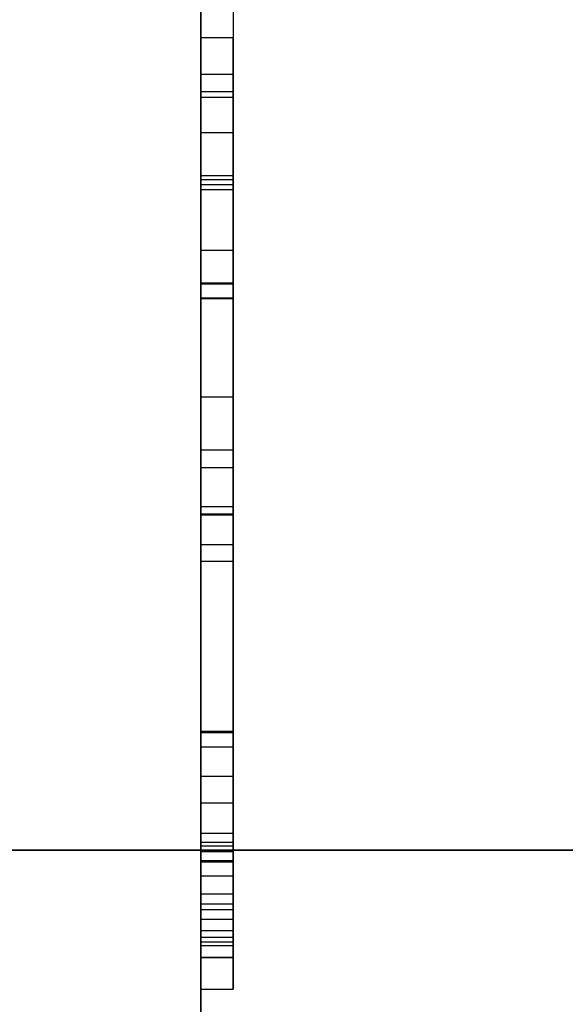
# Model space of a CAD drawing. Header units: millimetres. Extents: x 0 to 1524, y 0 to 1016.
# Tile 19 of 256: x 159.274 to 159.784, y 396.463 to 397.382. Entities that reach past the tile are written whole.
import ezdxf

# ---------------------------------------------------------------- set-up
doc = ezdxf.new("R2010")
doc.units = ezdxf.units.MM
doc.header["$LTSCALE"] = 83.82
doc.layers.get('0').update_dxf_attribs({"linetype": 'CONTINUOUS'})
doc.styles.get("Standard").update_dxf_attribs({"font": 'txt', "width": 0.8})
doc.dimstyles.new('DIMSTYLE_1', dxfattribs={"dimtxt": 15, "dimasz": 12, "dimexe": 0.18, "dimexo": 0.0625, "dimgap": 0.09, "dimtad": 1, "dimzin": 0, "dimdsep": 46, "dimtxsty": 'STANDARD', "dimblk": 'CLOSED', "dimblk1": 'CLOSED', "dimblk2": 'CLOSED', "dimcen": 0.09, "dimadec": 0, "dimazin": 0, "dimtp": 0.01, "dimtm": 0.01, "dimtfac": 1, "dimtofl": 0, "dimtmove": 0, "dimatfit": 3, "dimldrblk": 'CLOSED', "dimfxl": 1, "dimtolj": 1, "dimtzin": 0, "dimarcsym": 0})

# ---------------------------------------------------------------- blocks, each defined once
blk = doc.blocks.new('_CLOSED')
at = {"color": 0, "linetype": 'BYBLOCK'}
for p, q in [((0, 0), (-1, 0.208333)), ((-1, 0.208333), (-1, -0.208333)), ((-1, -0.208333), (0, 0)), ((-1, 0), (0, 0))]:
    blk.add_line(p, q, dxfattribs=at)
blk = doc.blocks.new('*D4')
at = {"color": 2, "linetype": 'CONTINUOUS'}
for p, q in [((230.49366, 451.20665), (62.22754, 451.20665)), ((63.22754, 451.20665), (63.22754, 415.03165)), ((63.22754, 378.85665), (63.22754, 415.03165)), ((168.96866, 378.85665), (62.22754, 378.85665))]:
    blk.add_line(p, q, dxfattribs=at)
at = {"color": 2, "linetype": 'CONTINUOUS', "xscale": 12, "yscale": 12, "zscale": 12}
for p, rotation in [((63.22754, 451.20665), 90), ((63.22754, 378.85665), 270)]:
    blk.add_blockref('_CLOSED', p, dxfattribs=dict(at, rotation=rotation))

msp = doc.modelspace()

# ---------------------------------------------------------------- linework, layer by layer
at = {"color": 6, "linetype": 'CONTINUOUS'}
for p, q in [((159.44366, 400.25665), (159.44366, 393.75665)), ((159.44366, 393.75665), (159.44366, 400.25665)), ((159.44366, 400.25665), (159.44366, 393.75665)), ((159.44366, 393.75665), (159.44366, 400.25665)), ((159.44366, 400.25665), (159.44366, 393.75665)), ((159.44366, 393.75665), (159.44366, 400.25665)), ((159.44366, 400.25665), (159.44366, 393.75665)), ((159.44366, 393.75665), (159.44366, 400.25665)), ((159.44366, 397.62888), (159.44366, 397.22378)), ((159.44366, 397.62888), (159.44366, 397.22378)), ((159.44366, 397.62888), (159.44366, 397.22378)), ((159.44366, 397.62888), (159.44366, 397.22378)), ((159.47366, 397.62888), (159.47366, 397.22378)), ((159.47366, 397.62888), (159.47366, 397.22378)), ((159.47366, 397.62888), (159.47366, 397.22378)), ((159.47366, 397.62888), (159.47366, 397.22378)), ((159.44366, 397.36591), (159.44366, 397.22864)), ((159.44366, 397.33165), (159.44366, 397.36591)), ((159.44366, 397.31013), (159.44366, 397.36591)), ((159.44366, 397.36591), (159.44366, 397.31545)), ((159.44366, 397.36591), (159.47366, 397.36591)), ((159.44366, 397.36591), (159.47366, 397.36591)), ((159.44366, 397.36591), (159.44366, 397.22864)), ((159.44366, 397.33165), (159.44366, 397.36591)), ((159.44366, 397.31013), (159.44366, 397.36591)), ((159.44366, 397.36591), (159.44366, 397.31545)), ((159.44366, 397.36591), (159.47366, 397.36591)), ((159.44366, 397.36591), (159.47366, 397.36591)), ((159.44366, 397.36591), (159.44366, 397.22864)), ((159.44366, 397.33165), (159.44366, 397.36591)), ((159.44366, 397.31013), (159.44366, 397.36591)), ((159.44366, 397.36591), (159.44366, 397.31545)), ((159.44366, 397.36591), (159.47366, 397.36591)), ((159.44366, 397.36591), (159.47366, 397.36591)), ((159.44366, 397.36591), (159.44366, 397.22864)), ((159.44366, 397.33165), (159.44366, 397.36591)), ((159.44366, 397.31013), (159.44366, 397.36591)), ((159.44366, 397.36591), (159.44366, 397.31545)), ((159.44366, 397.36591), (159.47366, 397.36591)), ((159.44366, 397.36591), (159.47366, 397.36591)), ((159.47366, 397.36591), (159.47366, 397.33165)), ((159.47366, 397.22864), (159.47366, 397.36591)), ((159.47366, 397.31545), (159.47366, 397.36591)), ((159.47366, 397.36591), (159.47366, 397.31013)), ((159.47366, 397.36591), (159.47366, 397.33165)), ((159.47366, 397.22864), (159.47366, 397.36591)), ((159.47366, 397.31545), (159.47366, 397.36591)), ((159.47366, 397.36591), (159.47366, 397.31013)), ((159.47366, 397.36591), (159.47366, 397.33165)), ((159.47366, 397.22864), (159.47366, 397.36591)), ((159.47366, 397.31545), (159.47366, 397.36591)), ((159.47366, 397.36591), (159.47366, 397.31013)), ((159.47366, 397.36591), (159.47366, 397.33165)), ((159.47366, 397.22864), (159.47366, 397.36591)), ((159.47366, 397.31545), (159.47366, 397.36591)), ((159.47366, 397.36591), (159.47366, 397.31013)), ((159.44366, 397.22378), (159.44366, 397.33165)), ((159.44366, 397.33165), (159.47366, 397.33165)), ((159.44366, 397.22378), (159.44366, 397.33165)), ((159.44366, 397.33165), (159.47366, 397.33165)), ((159.44366, 397.22378), (159.44366, 397.33165)), ((159.44366, 397.33165), (159.47366, 397.33165)), ((159.44366, 397.22378), (159.44366, 397.33165)), ((159.44366, 397.33165), (159.47366, 397.33165)), ((159.47366, 397.33165), (159.47366, 397.22378)), ((159.47366, 397.33165), (159.47366, 397.22378)), ((159.47366, 397.33165), (159.47366, 397.22378)), ((159.47366, 397.33165), (159.47366, 397.22378)), ((159.44366, 397.31545), (159.44366, 397.13628)), ((159.44366, 397.31545), (159.47366, 397.31545)), ((159.44366, 397.31545), (159.44366, 397.13628)), ((159.44366, 397.31545), (159.47366, 397.31545)), ((159.44366, 397.31545), (159.44366, 397.13628)), ((159.44366, 397.31545), (159.47366, 397.31545)), ((159.44366, 397.31545), (159.44366, 397.13628)), ((159.44366, 397.31545), (159.47366, 397.31545)), ((159.44366, 397.13559), (159.44366, 397.31013)), ((159.44366, 397.31013), (159.47366, 397.31013)), ((159.44366, 397.13559), (159.44366, 397.31013)), ((159.44366, 397.31013), (159.47366, 397.31013)), ((159.44366, 397.13559), (159.44366, 397.31013)), ((159.44366, 397.31013), (159.47366, 397.31013)), ((159.44366, 397.13559), (159.44366, 397.31013)), ((159.44366, 397.31013), (159.47366, 397.31013)), ((159.47366, 397.13628), (159.47366, 397.31545)), ((159.47366, 397.13628), (159.47366, 397.31545)), ((159.47366, 397.13628), (159.47366, 397.31545)), ((159.47366, 397.13628), (159.47366, 397.31545)), ((159.47366, 397.31013), (159.47366, 397.13559)), ((159.47366, 397.31013), (159.47366, 397.13559)), ((159.47366, 397.31013), (159.47366, 397.13559)), ((159.47366, 397.31013), (159.47366, 397.13559)), ((159.44366, 397.27702), (159.44366, 397.23327)), ((159.44366, 397.23675), (159.44366, 397.27702)), ((159.44366, 397.16707), (159.44366, 397.27702)), ((159.44366, 397.27702), (159.44366, 397.16707)), ((159.44366, 397.27702), (159.47366, 397.27702)), ((159.44366, 397.27702), (159.47366, 397.27702)), ((159.44366, 397.27702), (159.44366, 397.23327)), ((159.44366, 397.23675), (159.44366, 397.27702)), ((159.44366, 397.16707), (159.44366, 397.27702)), ((159.44366, 397.27702), (159.44366, 397.16707)), ((159.44366, 397.27702), (159.47366, 397.27702)), ((159.44366, 397.27702), (159.47366, 397.27702)), ((159.44366, 397.27702), (159.44366, 397.23327)), ((159.44366, 397.23675), (159.44366, 397.27702)), ((159.44366, 397.16707), (159.44366, 397.27702)), ((159.44366, 397.27702), (159.44366, 397.16707)), ((159.44366, 397.27702), (159.47366, 397.27702)), ((159.44366, 397.27702), (159.47366, 397.27702)), ((159.44366, 397.27702), (159.44366, 397.23327)), ((159.44366, 397.23675), (159.44366, 397.27702)), ((159.44366, 397.16707), (159.44366, 397.27702)), ((159.44366, 397.27702), (159.44366, 397.16707)), ((159.44366, 397.27702), (159.47366, 397.27702)), ((159.44366, 397.27702), (159.47366, 397.27702)), ((159.47366, 397.27702), (159.47366, 397.16707)), ((159.47366, 397.16707), (159.47366, 397.27702)), ((159.47366, 397.27702), (159.47366, 397.23675)), ((159.47366, 397.23327), (159.47366, 397.27702)), ((159.47366, 397.27702), (159.47366, 397.16707)), ((159.47366, 397.16707), (159.47366, 397.27702)), ((159.47366, 397.27702), (159.47366, 397.23675)), ((159.47366, 397.23327), (159.47366, 397.27702)), ((159.47366, 397.27702), (159.47366, 397.16707)), ((159.47366, 397.16707), (159.47366, 397.27702)), ((159.47366, 397.27702), (159.47366, 397.23675)), ((159.47366, 397.23327), (159.47366, 397.27702)), ((159.47366, 397.27702), (159.47366, 397.16707)), ((159.47366, 397.16707), (159.47366, 397.27702)), ((159.47366, 397.27702), (159.47366, 397.23675)), ((159.47366, 397.23327), (159.47366, 397.27702)), ((159.44366, 397.12193), (159.44366, 397.23675)), ((159.44366, 397.23675), (159.47366, 397.23675)), ((159.44366, 397.12193), (159.44366, 397.23675)), ((159.44366, 397.23675), (159.47366, 397.23675)), ((159.44366, 397.12193), (159.44366, 397.23675)), ((159.44366, 397.23675), (159.47366, 397.23675)), ((159.44366, 397.12193), (159.44366, 397.23675)), ((159.44366, 397.23675), (159.47366, 397.23675)), ((159.47366, 397.23675), (159.47366, 397.12193)), ((159.47366, 397.23675), (159.47366, 397.12193)), ((159.47366, 397.23675), (159.47366, 397.12193)), ((159.47366, 397.23675), (159.47366, 397.12193)), ((159.44366, 397.23327), (159.44366, 397.12239)), ((159.44366, 397.23327), (159.47366, 397.23327)), ((159.44366, 397.23327), (159.44366, 397.12239)), ((159.44366, 397.23327), (159.47366, 397.23327)), ((159.44366, 397.23327), (159.44366, 397.12239)), ((159.44366, 397.23327), (159.47366, 397.23327)), ((159.44366, 397.23327), (159.44366, 397.12239)), ((159.44366, 397.23327), (159.47366, 397.23327)), ((159.44366, 397.22864), (159.44366, 396.91985)), ((159.44366, 397.22864), (159.47366, 397.22864)), ((159.44366, 397.22864), (159.44366, 396.91985)), ((159.44366, 397.22864), (159.47366, 397.22864)), ((159.44366, 397.22864), (159.44366, 396.91985)), ((159.44366, 397.22864), (159.47366, 397.22864)), ((159.44366, 397.22864), (159.44366, 396.91985)), ((159.44366, 397.22864), (159.47366, 397.22864)), ((159.47366, 397.12239), (159.47366, 397.23327)), ((159.47366, 397.12239), (159.47366, 397.23327)), ((159.47366, 397.12239), (159.47366, 397.23327)), ((159.47366, 397.12239), (159.47366, 397.23327)), ((159.47366, 396.91985), (159.47366, 397.22864)), ((159.47366, 396.91985), (159.47366, 397.22864)), ((159.47366, 396.91985), (159.47366, 397.22864)), ((159.47366, 396.91985), (159.47366, 397.22864)), ((159.44366, 397.22378), (159.47366, 397.22378)), ((159.44366, 397.22378), (159.47366, 397.22378)), ((159.44366, 397.22378), (159.47366, 397.22378)), ((159.44366, 397.22378), (159.47366, 397.22378)), ((159.44366, 397.16707), (159.47366, 397.16707)), ((159.44366, 396.92077), (159.44366, 397.16707)), ((159.44366, 397.16707), (159.44366, 396.92077)), ((159.44366, 397.16707), (159.47366, 397.16707)), ((159.44366, 397.16707), (159.47366, 397.16707)), ((159.44366, 396.92077), (159.44366, 397.16707)), ((159.44366, 397.16707), (159.44366, 396.92077)), ((159.44366, 397.16707), (159.47366, 397.16707)), ((159.44366, 397.16707), (159.47366, 397.16707)), ((159.44366, 396.92077), (159.44366, 397.16707)), ((159.44366, 397.16707), (159.44366, 396.92077)), ((159.44366, 397.16707), (159.47366, 397.16707)), ((159.44366, 397.16707), (159.47366, 397.16707)), ((159.44366, 396.92077), (159.44366, 397.16707)), ((159.44366, 397.16707), (159.44366, 396.92077)), ((159.44366, 397.16707), (159.47366, 397.16707)), ((159.47366, 396.92077), (159.47366, 397.16707)), ((159.47366, 397.16707), (159.47366, 396.92077)), ((159.47366, 396.92077), (159.47366, 397.16707)), ((159.47366, 397.16707), (159.47366, 396.92077)), ((159.47366, 396.92077), (159.47366, 397.16707)), ((159.47366, 397.16707), (159.47366, 396.92077)), ((159.47366, 396.92077), (159.47366, 397.16707)), ((159.47366, 397.16707), (159.47366, 396.92077)), ((159.44366, 397.13628), (159.44366, 396.65064)), ((159.47366, 397.13628), (159.44366, 397.13628)), ((159.44366, 397.13628), (159.44366, 396.65064)), ((159.47366, 397.13628), (159.44366, 397.13628)), ((159.44366, 397.13628), (159.44366, 396.65064)), ((159.47366, 397.13628), (159.44366, 397.13628)), ((159.44366, 397.13628), (159.44366, 396.65064)), ((159.47366, 397.13628), (159.44366, 397.13628)), ((159.47366, 397.13628), (159.47366, 396.65064)), ((159.47366, 397.13628), (159.47366, 396.65064)), ((159.47366, 397.13628), (159.47366, 396.65064)), ((159.47366, 397.13628), (159.47366, 396.65064)), ((159.44366, 397.03027), (159.44366, 397.12193)), ((159.44366, 397.12193), (159.47366, 397.12193)), ((159.44366, 397.03027), (159.44366, 397.12193)), ((159.44366, 397.12193), (159.47366, 397.12193)), ((159.44366, 397.03027), (159.44366, 397.12193)), ((159.44366, 397.12193), (159.47366, 397.12193)), ((159.44366, 397.03027), (159.44366, 397.12193)), ((159.44366, 397.12193), (159.47366, 397.12193)), ((159.47366, 397.12193), (159.47366, 397.03027)), ((159.47366, 397.12193), (159.47366, 397.03027)), ((159.47366, 397.12193), (159.47366, 397.03027)), ((159.47366, 397.12193), (159.47366, 397.03027)), ((159.44366, 396.98073), (159.44366, 397.03027)), ((159.44366, 397.03027), (159.47366, 397.03027)), ((159.44366, 396.98073), (159.44366, 397.03027)), ((159.44366, 397.03027), (159.47366, 397.03027)), ((159.44366, 396.98073), (159.44366, 397.03027)), ((159.44366, 397.03027), (159.47366, 397.03027)), ((159.44366, 396.98073), (159.44366, 397.03027)), ((159.44366, 397.03027), (159.47366, 397.03027)), ((159.47366, 397.03027), (159.47366, 396.98073)), ((159.47366, 397.03027), (159.47366, 396.98073)), ((159.47366, 397.03027), (159.47366, 396.98073)), ((159.47366, 397.03027), (159.47366, 396.98073)), ((159.44366, 396.87656), (159.44366, 396.98073)), ((159.44366, 396.98073), (159.47366, 396.98073)), ((159.44366, 396.87656), (159.44366, 396.98073)), ((159.44366, 396.98073), (159.47366, 396.98073)), ((159.44366, 396.87656), (159.44366, 396.98073)), ((159.44366, 396.98073), (159.47366, 396.98073)), ((159.44366, 396.87656), (159.44366, 396.98073)), ((159.44366, 396.98073), (159.47366, 396.98073)), ((159.47366, 396.98073), (159.47366, 396.87656)), ((159.47366, 396.98073), (159.47366, 396.87656)), ((159.47366, 396.98073), (159.47366, 396.87656)), ((159.47366, 396.98073), (159.47366, 396.87656)), ((159.44366, 396.70295), (159.44366, 396.96383)), ((159.44366, 396.70295), (159.44366, 396.96383)), ((159.44366, 396.70295), (159.44366, 396.96383)), ((159.44366, 396.70295), (159.44366, 396.96383)), ((159.47366, 396.70295), (159.47366, 396.96383)), ((159.47366, 396.70295), (159.47366, 396.96383)), ((159.47366, 396.70295), (159.47366, 396.96383)), ((159.47366, 396.70295), (159.47366, 396.96383)), ((159.44366, 396.92772), (159.44366, 396.89184)), ((159.44366, 396.92772), (159.44366, 396.89184)), ((159.44366, 396.92772), (159.44366, 396.89184)), ((159.44366, 396.92772), (159.44366, 396.89184)), ((159.47366, 396.89184), (159.47366, 396.92772)), ((159.47366, 396.89184), (159.47366, 396.92772)), ((159.47366, 396.89184), (159.47366, 396.92772)), ((159.47366, 396.89184), (159.47366, 396.92772)), ((159.44366, 396.67587), (159.44366, 396.92077)), ((159.44366, 396.92077), (159.44366, 396.67587)), ((159.44366, 396.92077), (159.47366, 396.92077)), ((159.44366, 396.92077), (159.47366, 396.92077)), ((159.44366, 396.67587), (159.44366, 396.92077)), ((159.44366, 396.92077), (159.44366, 396.67587)), ((159.44366, 396.92077), (159.47366, 396.92077)), ((159.44366, 396.92077), (159.47366, 396.92077)), ((159.44366, 396.67587), (159.44366, 396.92077)), ((159.44366, 396.92077), (159.44366, 396.67587)), ((159.44366, 396.92077), (159.47366, 396.92077)), ((159.44366, 396.92077), (159.47366, 396.92077)), ((159.44366, 396.67587), (159.44366, 396.92077)), ((159.44366, 396.92077), (159.44366, 396.67587)), ((159.44366, 396.92077), (159.47366, 396.92077)), ((159.44366, 396.92077), (159.47366, 396.92077)), ((159.44366, 396.91985), (159.44366, 396.61429)), ((159.44366, 396.91985), (159.47366, 396.91985)), ((159.44366, 396.91985), (159.44366, 396.61429)), ((159.44366, 396.91985), (159.47366, 396.91985)), ((159.44366, 396.91985), (159.44366, 396.61429)), ((159.44366, 396.91985), (159.47366, 396.91985)), ((159.44366, 396.91985), (159.44366, 396.61429)), ((159.44366, 396.91985), (159.47366, 396.91985)), ((159.47366, 396.67587), (159.47366, 396.92077)), ((159.47366, 396.92077), (159.47366, 396.67587)), ((159.47366, 396.67587), (159.47366, 396.92077)), ((159.47366, 396.92077), (159.47366, 396.67587)), ((159.47366, 396.67587), (159.47366, 396.92077)), ((159.47366, 396.92077), (159.47366, 396.67587)), ((159.47366, 396.67587), (159.47366, 396.92077)), ((159.47366, 396.92077), (159.47366, 396.67587)), ((159.47366, 396.61429), (159.47366, 396.91985)), ((159.47366, 396.61429), (159.47366, 396.91985)), ((159.47366, 396.61429), (159.47366, 396.91985)), ((159.47366, 396.61429), (159.47366, 396.91985)), ((159.44366, 396.718), (159.44366, 396.87656)), ((159.44366, 396.87656), (159.47366, 396.87656)), ((159.44366, 396.718), (159.44366, 396.87656)), ((159.44366, 396.87656), (159.47366, 396.87656)), ((159.44366, 396.718), (159.44366, 396.87656)), ((159.44366, 396.87656), (159.47366, 396.87656)), ((159.44366, 396.718), (159.44366, 396.87656)), ((159.44366, 396.87656), (159.47366, 396.87656)), ((159.47366, 396.87656), (159.47366, 396.718)), ((159.47366, 396.87656), (159.47366, 396.718)), ((159.47366, 396.87656), (159.47366, 396.718)), ((159.47366, 396.87656), (159.47366, 396.718)), ((159.44366, 396.5423), (159.44366, 396.718)), ((159.44366, 396.718), (159.47366, 396.718)), ((159.44366, 396.5423), (159.44366, 396.718)), ((159.44366, 396.718), (159.47366, 396.718)), ((159.44366, 396.5423), (159.44366, 396.718)), ((159.44366, 396.718), (159.47366, 396.718)), ((159.44366, 396.5423), (159.44366, 396.718)), ((159.44366, 396.718), (159.47366, 396.718)), ((159.44366, 396.71661), (159.44366, 396.6055)), ((159.44366, 396.71661), (159.44366, 396.6055)), ((159.44366, 396.71661), (159.44366, 396.6055)), ((159.44366, 396.71661), (159.44366, 396.6055)), ((159.47366, 396.718), (159.47366, 396.5423)), ((159.47366, 396.718), (159.47366, 396.5423)), ((159.47366, 396.718), (159.47366, 396.5423)), ((159.47366, 396.718), (159.47366, 396.5423)), ((159.47366, 396.6055), (159.47366, 396.71661)), ((159.47366, 396.6055), (159.47366, 396.71661)), ((159.47366, 396.6055), (159.47366, 396.71661)), ((159.47366, 396.6055), (159.47366, 396.71661)), ((159.44366, 396.6055), (159.44366, 396.70295)), ((159.47366, 396.70295), (159.44366, 396.70295)), ((159.44366, 396.6055), (159.44366, 396.70295)), ((159.47366, 396.70295), (159.44366, 396.70295)), ((159.44366, 396.6055), (159.44366, 396.70295)), ((159.47366, 396.70295), (159.44366, 396.70295)), ((159.44366, 396.6055), (159.44366, 396.70295)), ((159.47366, 396.70295), (159.44366, 396.70295)), ((159.47366, 396.70295), (159.47366, 396.6055)), ((159.47366, 396.70295), (159.47366, 396.6055)), ((159.47366, 396.70295), (159.47366, 396.6055)), ((159.47366, 396.70295), (159.47366, 396.6055)), ((159.44366, 396.56591), (159.44366, 396.67587)), ((159.44366, 396.67587), (159.44366, 396.56591)), ((159.44366, 396.67587), (159.47366, 396.67587)), ((159.44366, 396.67587), (159.47366, 396.67587)), ((159.44366, 396.56591), (159.44366, 396.67587)), ((159.44366, 396.67587), (159.44366, 396.56591)), ((159.44366, 396.67587), (159.47366, 396.67587)), ((159.44366, 396.67587), (159.47366, 396.67587)), ((159.44366, 396.56591), (159.44366, 396.67587)), ((159.44366, 396.67587), (159.44366, 396.56591)), ((159.44366, 396.67587), (159.47366, 396.67587)), ((159.44366, 396.67587), (159.47366, 396.67587)), ((159.44366, 396.56591), (159.44366, 396.67587)), ((159.44366, 396.67587), (159.44366, 396.56591)), ((159.44366, 396.67587), (159.47366, 396.67587)), ((159.44366, 396.67587), (159.47366, 396.67587)), ((159.47366, 396.56591), (159.47366, 396.67587)), ((159.47366, 396.67587), (159.47366, 396.56591)), ((159.47366, 396.56591), (159.47366, 396.67587)), ((159.47366, 396.67587), (159.47366, 396.56591)), ((159.47366, 396.56591), (159.47366, 396.67587)), ((159.47366, 396.67587), (159.47366, 396.56591)), ((159.47366, 396.56591), (159.47366, 396.67587)), ((159.47366, 396.67587), (159.47366, 396.56591)), ((159.44366, 396.53165), (159.44366, 396.62216)), ((159.44366, 396.53165), (159.44366, 396.62216)), ((159.44366, 396.53165), (159.44366, 396.62216)), ((159.44366, 396.53165), (159.44366, 396.62216)), ((159.47366, 396.62216), (159.47366, 396.53165)), ((159.47366, 396.62216), (159.47366, 396.53165)), ((159.47366, 396.62216), (159.47366, 396.53165)), ((159.47366, 396.62216), (159.47366, 396.53165)), ((159.44366, 396.61429), (159.44366, 396.47702)), ((159.44366, 396.61429), (159.47366, 396.61429)), ((159.44366, 396.61429), (159.44366, 396.47702)), ((159.44366, 396.61429), (159.47366, 396.61429)), ((159.44366, 396.61429), (159.44366, 396.47702)), ((159.44366, 396.61429), (159.47366, 396.61429)), ((159.44366, 396.61429), (159.44366, 396.47702)), ((159.44366, 396.61429), (159.47366, 396.61429)), ((159.44366, 396.61082), (159.44366, 396.59554)), ((159.44366, 396.61082), (159.44366, 396.59554)), ((159.44366, 396.61082), (159.44366, 396.59554)), ((159.44366, 396.61082), (159.44366, 396.59554)), ((159.47366, 396.47702), (159.47366, 396.61429)), ((159.47366, 396.47702), (159.47366, 396.61429)), ((159.47366, 396.47702), (159.47366, 396.61429)), ((159.47366, 396.47702), (159.47366, 396.61429)), ((159.47366, 396.59554), (159.47366, 396.61082)), ((159.47366, 396.59554), (159.47366, 396.61082)), ((159.47366, 396.59554), (159.47366, 396.61082)), ((159.47366, 396.59554), (159.47366, 396.61082)), ((160.84366, 396.60665), (159.04366, 396.60665)), ((159.04366, 396.60665), (160.88759, 396.60665)), ((159.04366, 396.60665), (160.84366, 396.60665)), ((160.88759, 396.60665), (159.04366, 396.60665)), ((160.84366, 396.60665), (159.04366, 396.60665)), ((159.04366, 396.60665), (160.88759, 396.60665)), ((159.04366, 396.60665), (160.84366, 396.60665)), ((160.88759, 396.60665), (159.04366, 396.60665)), ((160.84366, 396.60665), (159.04366, 396.60665)), ((159.04366, 396.60665), (160.88759, 396.60665)), ((159.04366, 396.60665), (160.84366, 396.60665)), ((160.88759, 396.60665), (159.04366, 396.60665)), ((160.84366, 396.60665), (159.04366, 396.60665)), ((159.04366, 396.60665), (160.88759, 396.60665)), ((159.04366, 396.60665), (160.84366, 396.60665)), ((160.88759, 396.60665), (159.04366, 396.60665)), ((159.44366, 396.56591), (159.44366, 396.6055)), ((159.44366, 396.6055), (159.47366, 396.6055)), ((159.44366, 396.56591), (159.44366, 396.6055)), ((159.44366, 396.6055), (159.47366, 396.6055)), ((159.44366, 396.56591), (159.44366, 396.6055)), ((159.44366, 396.6055), (159.47366, 396.6055)), ((159.44366, 396.56591), (159.44366, 396.6055)), ((159.44366, 396.6055), (159.47366, 396.6055)), ((159.47366, 396.6055), (159.47366, 396.56591)), ((159.47366, 396.6055), (159.47366, 396.56591)), ((159.47366, 396.6055), (159.47366, 396.56591)), ((159.47366, 396.6055), (159.47366, 396.56591)), ((159.44366, 396.59716), (159.44366, 396.5254)), ((159.44366, 396.59716), (159.44366, 396.5254)), ((159.44366, 396.59716), (159.44366, 396.5254)), ((159.44366, 396.59716), (159.44366, 396.5254)), ((159.47366, 396.5254), (159.47366, 396.59716)), ((159.47366, 396.5254), (159.47366, 396.59716)), ((159.47366, 396.5254), (159.47366, 396.59716)), ((159.47366, 396.5254), (159.47366, 396.59716)), ((159.44366, 396.58281), (159.44366, 396.5511)), ((159.44366, 396.58281), (159.44366, 396.5511)), ((159.44366, 396.58281), (159.44366, 396.5511)), ((159.44366, 396.58281), (159.44366, 396.5511)), ((159.47366, 396.5511), (159.47366, 396.58281)), ((159.47366, 396.5511), (159.47366, 396.58281)), ((159.47366, 396.5511), (159.47366, 396.58281)), ((159.47366, 396.5511), (159.47366, 396.58281)), ((159.44366, 396.56591), (159.47366, 396.56591)), ((159.44366, 396.56591), (159.47366, 396.56591)), ((159.44366, 396.56591), (159.47366, 396.56591)), ((159.44366, 396.56591), (159.47366, 396.56591)), ((159.44366, 396.55665), (159.44366, 396.52077)), ((159.44366, 396.55665), (159.44366, 396.52077)), ((159.44366, 396.55665), (159.44366, 396.52077)), ((159.44366, 396.55665), (159.44366, 396.52077)), ((159.47366, 396.52077), (159.47366, 396.55665)), ((159.47366, 396.52077), (159.47366, 396.55665)), ((159.47366, 396.52077), (159.47366, 396.55665)), ((159.47366, 396.52077), (159.47366, 396.55665)), ((159.44366, 396.47702), (159.44366, 396.5423)), ((159.44366, 396.5423), (159.47366, 396.5423)), ((159.44366, 396.47702), (159.44366, 396.5423)), ((159.44366, 396.5423), (159.47366, 396.5423)), ((159.44366, 396.47702), (159.44366, 396.5423)), ((159.44366, 396.5423), (159.47366, 396.5423)), ((159.44366, 396.47702), (159.44366, 396.5423)), ((159.44366, 396.5423), (159.47366, 396.5423)), ((159.47366, 396.5423), (159.47366, 396.47702)), ((159.47366, 396.5423), (159.47366, 396.47702)), ((159.47366, 396.5423), (159.47366, 396.47702)), ((159.47366, 396.5423), (159.47366, 396.47702)), ((159.44366, 396.47702), (159.44366, 396.53165)), ((159.44366, 396.53165), (159.47366, 396.53165)), ((159.44366, 396.47702), (159.44366, 396.53165)), ((159.44366, 396.53165), (159.47366, 396.53165)), ((159.44366, 396.47702), (159.44366, 396.53165)), ((159.44366, 396.53165), (159.47366, 396.53165)), ((159.44366, 396.47702), (159.44366, 396.53165)), ((159.44366, 396.53165), (159.47366, 396.53165)), ((159.47366, 396.53165), (159.47366, 396.47702)), ((159.47366, 396.53165), (159.47366, 396.47702)), ((159.47366, 396.53165), (159.47366, 396.47702)), ((159.47366, 396.53165), (159.47366, 396.47702)), ((159.44366, 396.5254), (159.44366, 396.47702)), ((159.44366, 396.5254), (159.47366, 396.5254)), ((159.44366, 396.5254), (159.44366, 396.47702)), ((159.44366, 396.5254), (159.47366, 396.5254)), ((159.44366, 396.5254), (159.44366, 396.47702)), ((159.44366, 396.5254), (159.47366, 396.5254)), ((159.44366, 396.5254), (159.44366, 396.47702)), ((159.44366, 396.5254), (159.47366, 396.5254)), ((159.44366, 396.52101), (159.44366, 396.50665)), ((159.44366, 396.52101), (159.44366, 396.50665)), ((159.44366, 396.52101), (159.44366, 396.50665)), ((159.44366, 396.52101), (159.44366, 396.50665)), ((159.47366, 396.47702), (159.47366, 396.5254)), ((159.47366, 396.47702), (159.47366, 396.5254)), ((159.47366, 396.47702), (159.47366, 396.5254)), ((159.47366, 396.47702), (159.47366, 396.5254)), ((159.47366, 396.50665), (159.47366, 396.52101)), ((159.47366, 396.50665), (159.47366, 396.52101)), ((159.47366, 396.50665), (159.47366, 396.52101)), ((159.47366, 396.50665), (159.47366, 396.52101)), ((159.44366, 396.50665), (159.44366, 396.51753)), ((159.44366, 396.50665), (159.44366, 396.51753)), ((159.44366, 396.50665), (159.44366, 396.51753)), ((159.44366, 396.50665), (159.44366, 396.51753)), ((159.47366, 396.51753), (159.47366, 396.50665)), ((159.47366, 396.51753), (159.47366, 396.50665)), ((159.47366, 396.51753), (159.47366, 396.50665)), ((159.47366, 396.51753), (159.47366, 396.50665)), ((159.44366, 396.47702), (159.47366, 396.47702)), ((159.44366, 396.47702), (159.47366, 396.47702)), ((159.44366, 396.47702), (159.47366, 396.47702)), ((159.44366, 396.47702), (159.47366, 396.47702)), ((159.44366, 396.47702), (159.47366, 396.47702)), ((159.44366, 396.47702), (159.47366, 396.47702)), ((159.44366, 396.47702), (159.47366, 396.47702)), ((159.44366, 396.47702), (159.47366, 396.47702))]:
    msp.add_line(p, q, dxfattribs=at)
at = {"color": 7, "linetype": 'CONTINUOUS'}
for p, q in [((159.44366, 396.55596), (159.44366, 397.6261)), ((159.44366, 396.55596), (159.44366, 397.6261)), ((159.44366, 396.55596), (159.44366, 397.6261)), ((159.44366, 396.55596), (159.44366, 397.6261)), ((159.47366, 397.6261), (159.47366, 396.55596)), ((159.47366, 397.6261), (159.47366, 396.55596)), ((159.47366, 397.6261), (159.47366, 396.55596)), ((159.47366, 397.6261), (159.47366, 396.55596)), ((159.44366, 397.09948), (159.44366, 397.13559)), ((159.44366, 397.13559), (159.47366, 397.13559)), ((159.44366, 397.09948), (159.44366, 397.13559)), ((159.44366, 397.13559), (159.47366, 397.13559)), ((159.44366, 397.09948), (159.44366, 397.13559)), ((159.44366, 397.13559), (159.47366, 397.13559)), ((159.44366, 397.09948), (159.44366, 397.13559)), ((159.44366, 397.13559), (159.47366, 397.13559)), ((159.47366, 397.13559), (159.47366, 397.09948)), ((159.47366, 397.13559), (159.47366, 397.09948)), ((159.47366, 397.13559), (159.47366, 397.09948)), ((159.47366, 397.13559), (159.47366, 397.09948)), ((159.44366, 397.12239), (159.44366, 397.09323)), ((159.47366, 397.12239), (159.44366, 397.12239)), ((159.44366, 397.12239), (159.44366, 397.09323)), ((159.47366, 397.12239), (159.44366, 397.12239)), ((159.44366, 397.12239), (159.44366, 397.09323)), ((159.47366, 397.12239), (159.44366, 397.12239)), ((159.44366, 397.12239), (159.44366, 397.09323)), ((159.47366, 397.12239), (159.44366, 397.12239)), ((159.47366, 397.09323), (159.47366, 397.12239)), ((159.47366, 397.09323), (159.47366, 397.12239)), ((159.47366, 397.09323), (159.47366, 397.12239)), ((159.47366, 397.09323), (159.47366, 397.12239)), ((159.44366, 397.08443), (159.44366, 397.09948)), ((159.44366, 397.08443), (159.44366, 397.09948)), ((159.44366, 397.08443), (159.44366, 397.09948)), ((159.44366, 397.08443), (159.44366, 397.09948)), ((159.47366, 397.09948), (159.47366, 397.08443)), ((159.47366, 397.09948), (159.47366, 397.08443)), ((159.47366, 397.09948), (159.47366, 397.08443)), ((159.47366, 397.09948), (159.47366, 397.08443)), ((159.44366, 397.09323), (159.44366, 397.08419)), ((159.44366, 397.09323), (159.44366, 397.08419)), ((159.44366, 397.09323), (159.44366, 397.08419)), ((159.44366, 397.09323), (159.44366, 397.08419)), ((159.47366, 397.08419), (159.47366, 397.09323)), ((159.47366, 397.08419), (159.47366, 397.09323)), ((159.47366, 397.08419), (159.47366, 397.09323)), ((159.47366, 397.08419), (159.47366, 397.09323)), ((159.44366, 396.96383), (159.44366, 396.92772)), ((159.47366, 396.96383), (159.44366, 396.96383)), ((159.44366, 396.96383), (159.44366, 396.92772)), ((159.47366, 396.96383), (159.44366, 396.96383)), ((159.44366, 396.96383), (159.44366, 396.92772)), ((159.47366, 396.96383), (159.44366, 396.96383)), ((159.44366, 396.96383), (159.44366, 396.92772)), ((159.47366, 396.96383), (159.44366, 396.96383)), ((159.47366, 396.92772), (159.47366, 396.96383)), ((159.47366, 396.92772), (159.47366, 396.96383)), ((159.47366, 396.92772), (159.47366, 396.96383)), ((159.47366, 396.92772), (159.47366, 396.96383)), ((159.44366, 396.92772), (159.47366, 396.92772)), ((159.44366, 396.92772), (159.47366, 396.92772)), ((159.44366, 396.92772), (159.47366, 396.92772)), ((159.44366, 396.92772), (159.47366, 396.92772)), ((159.47366, 396.89184), (159.44366, 396.89184)), ((159.44366, 396.89184), (159.44366, 396.83397)), ((159.47366, 396.89184), (159.44366, 396.89184)), ((159.44366, 396.89184), (159.44366, 396.83397)), ((159.47366, 396.89184), (159.44366, 396.89184)), ((159.44366, 396.89184), (159.44366, 396.83397)), ((159.47366, 396.89184), (159.44366, 396.89184)), ((159.44366, 396.89184), (159.44366, 396.83397)), ((159.47366, 396.83397), (159.47366, 396.89184)), ((159.47366, 396.83397), (159.47366, 396.89184)), ((159.47366, 396.83397), (159.47366, 396.89184)), ((159.47366, 396.83397), (159.47366, 396.89184)), ((159.44366, 396.83397), (159.44366, 396.71661)), ((159.44366, 396.83397), (159.44366, 396.71661)), ((159.44366, 396.83397), (159.44366, 396.71661)), ((159.44366, 396.83397), (159.44366, 396.71661)), ((159.47366, 396.71661), (159.47366, 396.83397)), ((159.47366, 396.71661), (159.47366, 396.83397)), ((159.47366, 396.71661), (159.47366, 396.83397)), ((159.47366, 396.71661), (159.47366, 396.83397)), ((159.44366, 396.71661), (159.47366, 396.71661)), ((159.44366, 396.71661), (159.47366, 396.71661)), ((159.44366, 396.71661), (159.47366, 396.71661)), ((159.44366, 396.71661), (159.47366, 396.71661)), ((159.44366, 396.65064), (159.44366, 396.61082)), ((159.47366, 396.65064), (159.44366, 396.65064)), ((159.44366, 396.65064), (159.44366, 396.61082)), ((159.47366, 396.65064), (159.44366, 396.65064)), ((159.44366, 396.65064), (159.44366, 396.61082)), ((159.47366, 396.65064), (159.44366, 396.65064)), ((159.44366, 396.65064), (159.44366, 396.61082)), ((159.47366, 396.65064), (159.44366, 396.65064)), ((159.47366, 396.61082), (159.47366, 396.65064)), ((159.47366, 396.61082), (159.47366, 396.65064)), ((159.47366, 396.61082), (159.47366, 396.65064)), ((159.47366, 396.61082), (159.47366, 396.65064)), ((159.44366, 396.62216), (159.44366, 396.55665)), ((159.47366, 396.62216), (159.44366, 396.62216)), ((159.44366, 396.62216), (159.44366, 396.55665)), ((159.47366, 396.62216), (159.44366, 396.62216)), ((159.44366, 396.62216), (159.44366, 396.55665)), ((159.47366, 396.62216), (159.44366, 396.62216)), ((159.44366, 396.62216), (159.44366, 396.55665)), ((159.47366, 396.62216), (159.44366, 396.62216)), ((159.47366, 396.55665), (159.47366, 396.62216)), ((159.47366, 396.55665), (159.47366, 396.62216)), ((159.47366, 396.55665), (159.47366, 396.62216)), ((159.47366, 396.55665), (159.47366, 396.62216)), ((159.44366, 396.61082), (159.47366, 396.61082)), ((159.44366, 396.61082), (159.47366, 396.61082)), ((159.44366, 396.61082), (159.47366, 396.61082)), ((159.44366, 396.61082), (159.47366, 396.61082)), ((159.44366, 396.6055), (159.44366, 396.56588)), ((159.47366, 396.6055), (159.44366, 396.6055)), ((159.44366, 396.6055), (159.44366, 396.56588)), ((159.47366, 396.6055), (159.44366, 396.6055)), ((159.44366, 396.6055), (159.44366, 396.56588)), ((159.47366, 396.6055), (159.44366, 396.6055)), ((159.44366, 396.6055), (159.44366, 396.56588)), ((159.47366, 396.6055), (159.44366, 396.6055)), ((159.47366, 396.56588), (159.47366, 396.6055)), ((159.47366, 396.56588), (159.47366, 396.6055)), ((159.47366, 396.56588), (159.47366, 396.6055)), ((159.47366, 396.56588), (159.47366, 396.6055)), ((159.44366, 396.52841), (159.44366, 396.59716)), ((159.44366, 396.59716), (159.47366, 396.59716)), ((159.44366, 396.52841), (159.44366, 396.59716)), ((159.44366, 396.59716), (159.47366, 396.59716)), ((159.44366, 396.52841), (159.44366, 396.59716)), ((159.44366, 396.59716), (159.47366, 396.59716)), ((159.44366, 396.52841), (159.44366, 396.59716)), ((159.44366, 396.59716), (159.47366, 396.59716)), ((159.44366, 396.59556), (159.44366, 396.58281)), ((159.44366, 396.59556), (159.44366, 396.58281)), ((159.44366, 396.59556), (159.44366, 396.58281)), ((159.44366, 396.59556), (159.44366, 396.58281)), ((159.47366, 396.59554), (159.44366, 396.59554)), ((159.47366, 396.59554), (159.44366, 396.59554)), ((159.47366, 396.59554), (159.44366, 396.59554)), ((159.47366, 396.59554), (159.44366, 396.59554)), ((159.47366, 396.59716), (159.47366, 396.52841)), ((159.47366, 396.59716), (159.47366, 396.52841)), ((159.47366, 396.59716), (159.47366, 396.52841)), ((159.47366, 396.59716), (159.47366, 396.52841)), ((159.47366, 396.58281), (159.47366, 396.59556)), ((159.47366, 396.58281), (159.47366, 396.59556)), ((159.47366, 396.58281), (159.47366, 396.59556)), ((159.47366, 396.58281), (159.47366, 396.59556)), ((159.44366, 396.58281), (159.47366, 396.58281)), ((159.44366, 396.58281), (159.47366, 396.58281)), ((159.44366, 396.58281), (159.47366, 396.58281)), ((159.44366, 396.58281), (159.47366, 396.58281)), ((159.44366, 396.56591), (159.47366, 396.56591)), ((159.44366, 396.56591), (159.47366, 396.56591)), ((159.44366, 396.56591), (159.47366, 396.56591)), ((159.44366, 396.56591), (159.47366, 396.56591)), ((159.44366, 396.55665), (159.47366, 396.55665)), ((159.44366, 396.55665), (159.47366, 396.55665)), ((159.44366, 396.55665), (159.47366, 396.55665)), ((159.44366, 396.55665), (159.47366, 396.55665)), ((159.44366, 396.51753), (159.44366, 396.55596)), ((159.44366, 396.51753), (159.44366, 396.55596)), ((159.44366, 396.51753), (159.44366, 396.55596)), ((159.44366, 396.51753), (159.44366, 396.55596)), ((159.47366, 396.55596), (159.47366, 396.51753)), ((159.47366, 396.55596), (159.47366, 396.51753)), ((159.47366, 396.55596), (159.47366, 396.51753)), ((159.47366, 396.55596), (159.47366, 396.51753)), ((159.44366, 396.5511), (159.44366, 396.52101)), ((159.47366, 396.5511), (159.44366, 396.5511)), ((159.44366, 396.5511), (159.44366, 396.52101)), ((159.47366, 396.5511), (159.44366, 396.5511)), ((159.44366, 396.5511), (159.44366, 396.52101)), ((159.47366, 396.5511), (159.44366, 396.5511)), ((159.44366, 396.5511), (159.44366, 396.52101)), ((159.47366, 396.5511), (159.44366, 396.5511)), ((159.47366, 396.52101), (159.47366, 396.5511)), ((159.47366, 396.52101), (159.47366, 396.5511)), ((159.47366, 396.52101), (159.47366, 396.5511)), ((159.47366, 396.52101), (159.47366, 396.5511)), ((159.44366, 396.50663), (159.44366, 396.52841)), ((159.44366, 396.50663), (159.44366, 396.52841)), ((159.44366, 396.50663), (159.44366, 396.52841)), ((159.44366, 396.50663), (159.44366, 396.52841)), ((159.47366, 396.52841), (159.47366, 396.50663)), ((159.47366, 396.52841), (159.47366, 396.50663)), ((159.47366, 396.52841), (159.47366, 396.50663)), ((159.47366, 396.52841), (159.47366, 396.50663)), ((159.44366, 396.52101), (159.47366, 396.52101)), ((159.44366, 396.52101), (159.47366, 396.52101)), ((159.44366, 396.52101), (159.47366, 396.52101)), ((159.44366, 396.52101), (159.47366, 396.52101)), ((159.44366, 396.52077), (159.44366, 396.50665)), ((159.47366, 396.52077), (159.44366, 396.52077)), ((159.44366, 396.52077), (159.44366, 396.50665)), ((159.47366, 396.52077), (159.44366, 396.52077)), ((159.44366, 396.52077), (159.44366, 396.50665)), ((159.47366, 396.52077), (159.44366, 396.52077)), ((159.44366, 396.52077), (159.44366, 396.50665)), ((159.47366, 396.52077), (159.44366, 396.52077)), ((159.47366, 396.50665), (159.47366, 396.52077)), ((159.47366, 396.50665), (159.47366, 396.52077)), ((159.47366, 396.50665), (159.47366, 396.52077)), ((159.47366, 396.50665), (159.47366, 396.52077)), ((159.47366, 396.51753), (159.44366, 396.51753)), ((159.47366, 396.51753), (159.44366, 396.51753)), ((159.47366, 396.51753), (159.44366, 396.51753)), ((159.47366, 396.51753), (159.44366, 396.51753)), ((159.44366, 396.50665), (159.47366, 396.50665)), ((159.47366, 396.50665), (159.44366, 396.50665)), ((159.44366, 396.50665), (159.47366, 396.50665)), ((159.47366, 396.50665), (159.44366, 396.50665)), ((159.44366, 396.50665), (159.47366, 396.50665)), ((159.47366, 396.50665), (159.44366, 396.50665)), ((159.44366, 396.50665), (159.47366, 396.50665)), ((159.47366, 396.50665), (159.44366, 396.50665))]:
    msp.add_line(p, q, dxfattribs=at)
at = {"color": 6, "linetype": 'CONTINUOUS'}
for points in [[(159.44366, 397.00665), (159.44366, 397.08435), (159.44366, 397.15908), (159.44366, 397.22801), (159.44366, 397.2895), (159.44366, 397.33905), (159.44366, 397.37594), (159.44366, 397.39876), (159.44366, 397.40665), (159.44366, 397.39904), (159.44366, 397.37647), (159.44366, 397.33982), (159.44366, 397.2895), (159.44366, 397.22917), (159.44366, 397.16037), (159.44366, 397.08572), (159.44366, 397.00665)], [(159.44366, 397.00665), (159.44366, 397.08435), (159.44366, 397.15908), (159.44366, 397.22801), (159.44366, 397.2895), (159.44366, 397.33905), (159.44366, 397.37594), (159.44366, 397.39876), (159.44366, 397.40665), (159.44366, 397.39904), (159.44366, 397.37647), (159.44366, 397.33982), (159.44366, 397.2895), (159.44366, 397.22917), (159.44366, 397.16037), (159.44366, 397.08572), (159.44366, 397.00665)], [(159.44366, 397.00665), (159.44366, 397.08435), (159.44366, 397.15908), (159.44366, 397.22801), (159.44366, 397.2895), (159.44366, 397.33905), (159.44366, 397.37594), (159.44366, 397.39876), (159.44366, 397.40665), (159.44366, 397.39904), (159.44366, 397.37647), (159.44366, 397.33982), (159.44366, 397.2895), (159.44366, 397.22917), (159.44366, 397.16037), (159.44366, 397.08572), (159.44366, 397.00665)], [(159.44366, 397.00665), (159.44366, 397.08435), (159.44366, 397.15908), (159.44366, 397.22801), (159.44366, 397.2895), (159.44366, 397.33905), (159.44366, 397.37594), (159.44366, 397.39876), (159.44366, 397.40665), (159.44366, 397.39904), (159.44366, 397.37647), (159.44366, 397.33982), (159.44366, 397.2895), (159.44366, 397.22917), (159.44366, 397.16037), (159.44366, 397.08572), (159.44366, 397.00665)], [(159.44366, 397.00665), (159.44366, 397.08435), (159.44366, 397.15908), (159.44366, 397.22801), (159.44366, 397.2895), (159.44366, 397.33905), (159.44366, 397.37594), (159.44366, 397.39876), (159.44366, 397.40665), (159.44366, 397.39904), (159.44366, 397.37647), (159.44366, 397.33982), (159.44366, 397.2895), (159.44366, 397.22917), (159.44366, 397.16037), (159.44366, 397.08572), (159.44366, 397.00665)], [(159.44366, 397.00665), (159.44366, 397.08435), (159.44366, 397.15908), (159.44366, 397.22801), (159.44366, 397.2895), (159.44366, 397.33905), (159.44366, 397.37594), (159.44366, 397.39876), (159.44366, 397.40665), (159.44366, 397.39904), (159.44366, 397.37647), (159.44366, 397.33982), (159.44366, 397.2895), (159.44366, 397.22917), (159.44366, 397.16037), (159.44366, 397.08572), (159.44366, 397.00665)], [(159.44366, 397.00665), (159.44366, 397.08435), (159.44366, 397.15908), (159.44366, 397.22801), (159.44366, 397.2895), (159.44366, 397.33905), (159.44366, 397.37594), (159.44366, 397.39876), (159.44366, 397.40665), (159.44366, 397.39904), (159.44366, 397.37647), (159.44366, 397.33982), (159.44366, 397.2895), (159.44366, 397.22917), (159.44366, 397.16037), (159.44366, 397.08572), (159.44366, 397.00665)], [(159.44366, 397.00665), (159.44366, 397.08435), (159.44366, 397.15908), (159.44366, 397.22801), (159.44366, 397.2895), (159.44366, 397.33905), (159.44366, 397.37594), (159.44366, 397.39876), (159.44366, 397.40665), (159.44366, 397.39904), (159.44366, 397.37647), (159.44366, 397.33982), (159.44366, 397.2895), (159.44366, 397.22917), (159.44366, 397.16037), (159.44366, 397.08572), (159.44366, 397.00665)], [(159.44366, 397.00665), (159.44366, 396.92896), (159.44366, 396.85423), (159.44366, 396.7853), (159.44366, 396.72381), (159.44366, 396.67426), (159.44366, 396.63737), (159.44366, 396.61455), (159.44366, 396.60665), (159.44366, 396.61427), (159.44366, 396.63684), (159.44366, 396.67349), (159.44366, 396.72381), (159.44366, 396.78414), (159.44366, 396.85294), (159.44366, 396.92759), (159.44366, 397.00665)], [(159.44366, 397.00665), (159.44366, 396.92896), (159.44366, 396.85423), (159.44366, 396.7853), (159.44366, 396.72381), (159.44366, 396.67426), (159.44366, 396.63737), (159.44366, 396.61455), (159.44366, 396.60665), (159.44366, 396.61427), (159.44366, 396.63684), (159.44366, 396.67349), (159.44366, 396.72381), (159.44366, 396.78414), (159.44366, 396.85294), (159.44366, 396.92759), (159.44366, 397.00665)], [(159.44366, 397.00665), (159.44366, 396.92896), (159.44366, 396.85423), (159.44366, 396.7853), (159.44366, 396.72381), (159.44366, 396.67426), (159.44366, 396.63737), (159.44366, 396.61455), (159.44366, 396.60665), (159.44366, 396.61427), (159.44366, 396.63684), (159.44366, 396.67349), (159.44366, 396.72381), (159.44366, 396.78414), (159.44366, 396.85294), (159.44366, 396.92759), (159.44366, 397.00665)], [(159.44366, 397.00665), (159.44366, 396.92896), (159.44366, 396.85423), (159.44366, 396.7853), (159.44366, 396.72381), (159.44366, 396.67426), (159.44366, 396.63737), (159.44366, 396.61455), (159.44366, 396.60665), (159.44366, 396.61427), (159.44366, 396.63684), (159.44366, 396.67349), (159.44366, 396.72381), (159.44366, 396.78414), (159.44366, 396.85294), (159.44366, 396.92759), (159.44366, 397.00665)], [(159.44366, 397.00665), (159.44366, 396.92896), (159.44366, 396.85423), (159.44366, 396.7853), (159.44366, 396.72381), (159.44366, 396.67426), (159.44366, 396.63737), (159.44366, 396.61455), (159.44366, 396.60665), (159.44366, 396.61427), (159.44366, 396.63684), (159.44366, 396.67349), (159.44366, 396.72381), (159.44366, 396.78414), (159.44366, 396.85294), (159.44366, 396.92759), (159.44366, 397.00665)], [(159.44366, 397.00665), (159.44366, 396.92896), (159.44366, 396.85423), (159.44366, 396.7853), (159.44366, 396.72381), (159.44366, 396.67426), (159.44366, 396.63737), (159.44366, 396.61455), (159.44366, 396.60665), (159.44366, 396.61427), (159.44366, 396.63684), (159.44366, 396.67349), (159.44366, 396.72381), (159.44366, 396.78414), (159.44366, 396.85294), (159.44366, 396.92759), (159.44366, 397.00665)], [(159.44366, 397.00665), (159.44366, 396.92896), (159.44366, 396.85423), (159.44366, 396.7853), (159.44366, 396.72381), (159.44366, 396.67426), (159.44366, 396.63737), (159.44366, 396.61455), (159.44366, 396.60665), (159.44366, 396.61427), (159.44366, 396.63684), (159.44366, 396.67349), (159.44366, 396.72381), (159.44366, 396.78414), (159.44366, 396.85294), (159.44366, 396.92759), (159.44366, 397.00665)], [(159.44366, 397.00665), (159.44366, 396.92896), (159.44366, 396.85423), (159.44366, 396.7853), (159.44366, 396.72381), (159.44366, 396.67426), (159.44366, 396.63737), (159.44366, 396.61455), (159.44366, 396.60665), (159.44366, 396.61427), (159.44366, 396.63684), (159.44366, 396.67349), (159.44366, 396.72381), (159.44366, 396.78414), (159.44366, 396.85294), (159.44366, 396.92759), (159.44366, 397.00665)]]:
    msp.add_lwpolyline(points, dxfattribs=at)

# ---------------------------------------------------------------- dimensions: what is measured, and where the dimension line sits
at = {"color": 2, "linetype": 'CONTINUOUS'}
dim = msp.add_linear_dim(base=(63.22754, 451.20665), p1=(168.96866, 378.85665), p2=(230.49366, 451.20665), angle=90, dimstyle='DIMSTYLE_1', dxfattribs=at)
dim.commit()
dim.dimension.update_dxf_attribs({"geometry": '*D4', "text_midpoint": (59.47754, 385.03165), "dimtype": 160})

doc.saveas('drawing.dxf')
